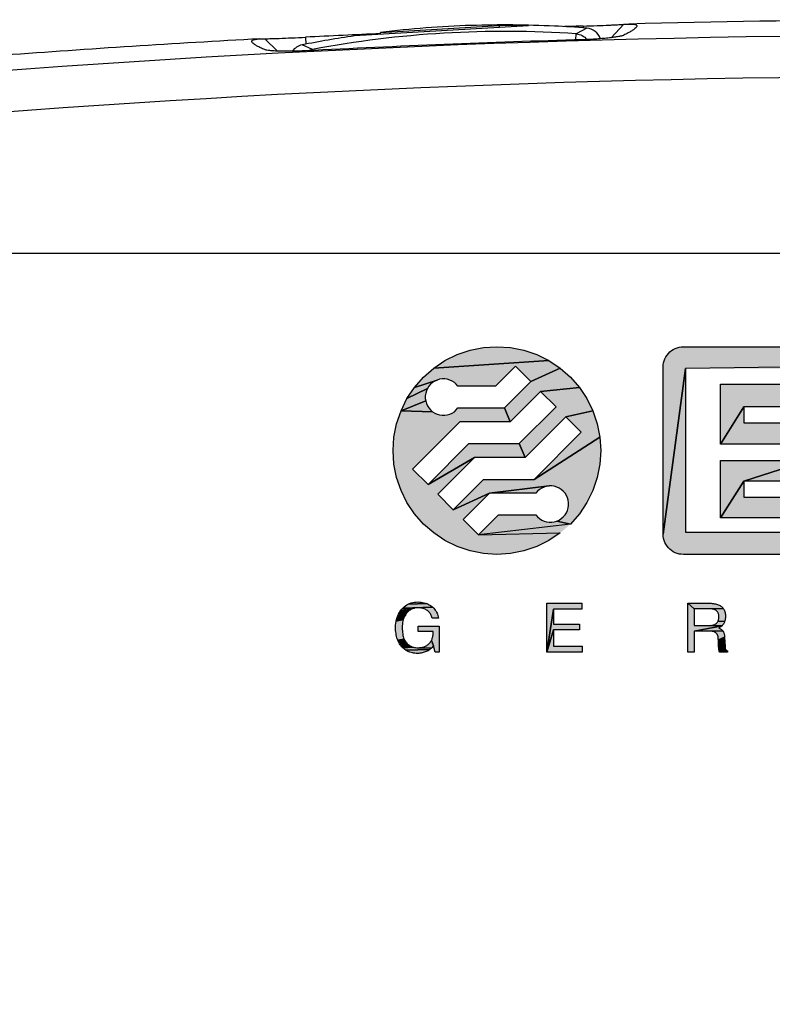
# Model space of a CAD drawing. Header units: millimetres. Extents: x 0 to 420, y 0 to 297.
# Tile 8 of 39: x 71 to 85, y 242 to 261. Entities that reach past the tile are written whole.
import ezdxf

# ---------------------------------------------------------------- set-up
doc = ezdxf.new("R2010")
doc.units = ezdxf.units.MM
doc.header["$LTSCALE"] = 23.1
doc.layers.add('T-REX12-TA2-DXF_CONTINUOUS_LINE', color=7, linetype='CONTINUOUS')
doc.layers.add('T-REX12-TXX_DXF_CONTINUOUS_LINE', color=7, linetype='CONTINUOUS')

# ---------------------------------------------------------------- blocks, each defined once
blk = doc.blocks.new('E-T-A-LOGO-GERMANY_BL4', base_point=(86.637, 251.34))
at = {"layer": 'T-REX12-TA2-DXF_CONTINUOUS_LINE', "linetype": 'Continuous', "true_color": 0x0ba1e2}
for points in [[(79.771, 254.247), (80.032, 254.229), (80.289, 254.178), (80.537, 254.094), (80.771, 253.979), (78.554, 253.833), (78.771, 253.979), (79.006, 254.094), (79.254, 254.178), (79.51, 254.229)], [(83.321, 254.244), (83.361, 254.247), (85.357, 254.247), (85.398, 254.244), (85.439, 254.238), (85.478, 254.228), (85.516, 254.213), (85.552, 254.194), (85.587, 254.172), (85.618, 254.146), (85.647, 254.118), (85.673, 254.086), (85.695, 254.052), (85.714, 254.015), (85.728, 253.977), (85.739, 253.938), (85.745, 253.897), (85.747, 253.857), (83.403, 253.827), (82.971, 250.637), (82.971, 253.857), (82.974, 253.897), (82.98, 253.938), (82.991, 253.977), (83.005, 254.015), (83.024, 254.052), (83.046, 254.086), (83.072, 254.118), (83.1, 254.146), (83.132, 254.172), (83.166, 254.194), (83.203, 254.213), (83.241, 254.228), (83.28, 254.238)], [(80.127, 253.871), (79.743, 253.487), (79.021, 253.487), (78.989, 253.524), (78.951, 253.557), (78.909, 253.584), (78.864, 253.605), (78.816, 253.619), (78.766, 253.626), (78.716, 253.626), (78.667, 253.619), (78.619, 253.604), (78.185, 253.464), (78.357, 253.661), (78.554, 253.833), (80.771, 253.979), (80.989, 253.833), (80.424, 253.574)], [(81.186, 253.661), (81.358, 253.464), (80.613, 253.385), (80.028, 252.8), (79.917, 253.067), (80.424, 253.574), (80.989, 253.833)], [(85.747, 250.675), (85.747, 250.637), (85.745, 250.596), (85.739, 250.556), (85.728, 250.516), (85.714, 250.478), (85.695, 250.442), (85.673, 250.407), (85.647, 250.376), (85.618, 250.347), (85.587, 250.321), (85.552, 250.299), (85.516, 250.28), (85.478, 250.266), (85.439, 250.255), (85.398, 250.249), (85.357, 250.247), (83.361, 250.247), (83.321, 250.249), (83.28, 250.255), (83.241, 250.266), (83.203, 250.28), (83.166, 250.299), (83.132, 250.321), (83.1, 250.347), (83.072, 250.376), (83.046, 250.407), (83.024, 250.442), (83.005, 250.478), (82.991, 250.516), (82.98, 250.556), (82.974, 250.596), (82.971, 250.637), (83.403, 253.827), (83.403, 250.675)], [(78.461, 253.486), (78.434, 253.444), (78.039, 253.247), (78.185, 253.464), (78.619, 253.604), (78.574, 253.584), (78.532, 253.557), (78.494, 253.524)], [(85.398, 253.093), (85.357, 253.091), (84.523, 253.091), (84.079, 252.371), (84.079, 253.527), (85.747, 253.527), (85.747, 253.481), (85.745, 253.44), (85.739, 253.4), (85.728, 253.36), (85.714, 253.322), (85.695, 253.286), (85.673, 253.251), (85.647, 253.22), (85.618, 253.191), (85.587, 253.165), (85.552, 253.143), (85.516, 253.124), (85.478, 253.11), (85.439, 253.099)], [(78.392, 253.252), (78.399, 253.202), (77.924, 253.012), (78.039, 253.247), (78.434, 253.444), (78.413, 253.399), (78.399, 253.351), (78.392, 253.302)], [(81.358, 253.464), (81.503, 253.247), (81.619, 253.012), (81.098, 252.899), (80.312, 252.113), (80.202, 252.38), (80.91, 253.088), (80.613, 253.385)], [(78.494, 253.029), (78.532, 252.996), (77.924, 253.012), (78.399, 253.202), (78.413, 253.154), (78.434, 253.109), (78.461, 253.067)], [(78.989, 253.029), (79.021, 253.067), (79.917, 253.067), (80.028, 252.8), (79.057, 252.8), (78.147, 251.891), (78.444, 251.594), (79.341, 252.113), (78.633, 251.405), (78.93, 251.108), (79.626, 251.427), (79.119, 250.92), (79.416, 250.623), (80.989, 250.66), (80.771, 250.515), (80.537, 250.399), (80.289, 250.315), (80.032, 250.264), (79.771, 250.247), (79.51, 250.264), (79.254, 250.315), (79.006, 250.399), (78.771, 250.515), (78.554, 250.66), (78.357, 250.832), (78.185, 251.029), (78.039, 251.247), (77.924, 251.481), (77.84, 251.729), (77.789, 251.986), (77.771, 252.247), (77.789, 252.508), (77.84, 252.764), (77.924, 253.012), (78.532, 252.996), (78.574, 252.969), (78.619, 252.949), (78.667, 252.935), (78.716, 252.927), (78.766, 252.927), (78.816, 252.935), (78.864, 252.949), (78.909, 252.969), (78.951, 252.996)], [(81.619, 253.012), (81.703, 252.764), (81.754, 252.508), (80.486, 251.693), (81.395, 252.603), (81.098, 252.899)], [(85.747, 252.393), (85.747, 252.049), (84.523, 251.659), (84.079, 250.955), (84.079, 252.055), (85.307, 252.055), (85.307, 252.371), (84.079, 252.371), (84.523, 253.091), (84.523, 252.783), (85.357, 252.783), (85.398, 252.78), (85.439, 252.774), (85.478, 252.764), (85.516, 252.749), (85.552, 252.73), (85.587, 252.708), (85.618, 252.682), (85.647, 252.654), (85.673, 252.622), (85.695, 252.588), (85.714, 252.551), (85.728, 252.513), (85.739, 252.474), (85.745, 252.433)], [(79.341, 252.113), (78.444, 251.594), (79.231, 252.38), (80.202, 252.38), (80.312, 252.113)], [(81.703, 251.729), (81.619, 251.481), (81.503, 251.247), (81.358, 251.029), (81.186, 250.832), (80.924, 250.889), (80.969, 250.909), (81.011, 250.936), (81.049, 250.969), (81.082, 251.007), (81.109, 251.049), (81.129, 251.094), (81.143, 251.142), (81.151, 251.192), (81.151, 251.242), (81.143, 251.291), (81.129, 251.339), (81.109, 251.384), (81.082, 251.426), (81.049, 251.464), (81.011, 251.497), (80.969, 251.524), (80.924, 251.544), (80.876, 251.559), (80.827, 251.566), (80.777, 251.566), (79.626, 251.427), (78.93, 251.108), (79.515, 251.693), (80.486, 251.693), (81.754, 252.508), (81.771, 252.247), (81.754, 251.986)], [(85.398, 251.661), (85.357, 251.659), (84.523, 251.659), (85.747, 252.049), (85.745, 252.008), (85.739, 251.968), (85.728, 251.928), (85.714, 251.89), (85.695, 251.854), (85.673, 251.819), (85.647, 251.788), (85.618, 251.759), (85.587, 251.733), (85.552, 251.711), (85.516, 251.692), (85.478, 251.678), (85.439, 251.667)], [(85.747, 250.961), (85.747, 250.955), (84.079, 250.955), (84.523, 251.659), (84.523, 251.351), (85.357, 251.351), (85.398, 251.348), (85.439, 251.342), (85.478, 251.332), (85.516, 251.317), (85.552, 251.298), (85.587, 251.276), (85.618, 251.25), (85.647, 251.222), (85.673, 251.19), (85.695, 251.156), (85.714, 251.119), (85.728, 251.081), (85.739, 251.042), (85.745, 251.001)], [(80.554, 251.464), (80.521, 251.427), (79.626, 251.427), (80.777, 251.566), (80.727, 251.559), (80.679, 251.545), (80.634, 251.524), (80.592, 251.497)], [(80.777, 250.867), (80.827, 250.867), (80.876, 250.875), (80.924, 250.889), (81.186, 250.832), (79.416, 250.623), (79.799, 251.007), (80.521, 251.007), (80.554, 250.969), (80.592, 250.936), (80.634, 250.909), (80.679, 250.889), (80.727, 250.875)], [(78.219, 249.33), (78.255, 249.332), (78.284, 249.331), (78.313, 249.328), (78.341, 249.324), (78.368, 249.318), (78.394, 249.31), (78.42, 249.301), (78.061, 249.289), (78.09, 249.302), (78.121, 249.313), (78.152, 249.321), (78.185, 249.327)], [(78.045, 249.131), (78.03, 249.114), (78.015, 249.093), (77.862, 249.066), (77.877, 249.099), (77.895, 249.13), (78.075, 249.16), (78.059, 249.146)], [(78.091, 249.172), (78.075, 249.16), (77.895, 249.13), (77.915, 249.161), (78.108, 249.183)], [(78.126, 249.193), (78.108, 249.183), (77.915, 249.161), (77.937, 249.19), (78.184, 249.212), (78.164, 249.207), (78.145, 249.201)], [(78.205, 249.216), (78.184, 249.212), (77.937, 249.19), (77.959, 249.214), (78.535, 249.23), (78.553, 249.213), (78.569, 249.196), (78.584, 249.177), (78.597, 249.158), (78.609, 249.137), (78.619, 249.116), (78.628, 249.094), (78.635, 249.07), (78.641, 249.046), (78.645, 249.021), (78.525, 249.021), (78.52, 249.039), (78.514, 249.057), (78.507, 249.073), (78.499, 249.089), (78.491, 249.104), (78.481, 249.118), (78.47, 249.131), (78.458, 249.144), (78.446, 249.155), (78.432, 249.166), (78.417, 249.176), (78.402, 249.185), (78.386, 249.193), (78.369, 249.2), (78.351, 249.206), (78.332, 249.21), (78.313, 249.214), (78.292, 249.217), (78.271, 249.218), (78.249, 249.219), (78.227, 249.218)], [(78.445, 249.29), (78.469, 249.277), (78.493, 249.262), (78.515, 249.246), (78.535, 249.23), (77.959, 249.214), (77.983, 249.236), (78.008, 249.256), (78.034, 249.274), (78.061, 249.289), (78.42, 249.301)], [(81.404, 249.307), (81.404, 249.194), (80.858, 249.194), (80.734, 248.367), (80.734, 249.307)], [(81.361, 248.906), (81.361, 248.794), (80.858, 248.794), (80.734, 248.367), (80.858, 249.194), (80.858, 248.906)], [(83.857, 248.879), (83.874, 248.879), (84.107, 248.874), (83.569, 248.77), (83.569, 248.367), (83.445, 248.367), (83.445, 249.307), (83.569, 249.198), (83.569, 248.879)], [(84.129, 249.206), (83.569, 249.198), (83.445, 249.307), (83.871, 249.307), (83.895, 249.306), (83.918, 249.305), (83.94, 249.303), (83.961, 249.299), (83.982, 249.295), (84.001, 249.29), (84.019, 249.284), (84.036, 249.278), (84.052, 249.27), (84.068, 249.261), (84.082, 249.252), (84.095, 249.242), (84.107, 249.23), (84.118, 249.218)], [(83.569, 249.198), (84.129, 249.206), (84.138, 249.192), (84.146, 249.178), (84.153, 249.162), (84.158, 249.146), (84.163, 249.129), (84.167, 249.112), (84.17, 249.093), (84.171, 249.074), (84.172, 249.054), (84.171, 249.038), (84.17, 249.022), (84.169, 249.008), (84.167, 248.993), (84.164, 248.979), (84.16, 248.966), (84.156, 248.953), (84.03, 248.962), (84.034, 248.972), (84.037, 248.982), (84.04, 248.993), (84.042, 249.004), (84.043, 249.016), (84.044, 249.028), (84.045, 249.041), (84.044, 249.055), (84.043, 249.069), (84.041, 249.081), (84.039, 249.094), (84.035, 249.105), (84.032, 249.115), (84.028, 249.124), (84.024, 249.132), (84.019, 249.14), (84.013, 249.148), (84.007, 249.155), (84, 249.162), (83.993, 249.168), (83.985, 249.174), (83.976, 249.179), (83.966, 249.183), (83.956, 249.187), (83.945, 249.19), (83.933, 249.193), (83.92, 249.195), (83.907, 249.197), (83.893, 249.198), (83.878, 249.198)], [(77.961, 248.964), (77.955, 248.935), (77.951, 248.904), (77.949, 248.872), (77.948, 248.838), (77.948, 248.805), (77.95, 248.774), (77.953, 248.744), (77.957, 248.716), (77.962, 248.689), (77.968, 248.664), (77.975, 248.64), (77.984, 248.618), (77.861, 248.596), (77.852, 248.619), (77.844, 248.644), (77.838, 248.669), (77.832, 248.696), (77.828, 248.723), (77.824, 248.752), (77.821, 248.782), (77.82, 248.813), (77.819, 248.845), (77.821, 248.885), (77.824, 248.923), (77.83, 248.961), (77.968, 248.993)], [(78.001, 249.07), (77.988, 249.045), (77.978, 249.02), (77.968, 248.993), (77.83, 248.961), (77.838, 248.997), (77.849, 249.032), (77.862, 249.066), (78.015, 249.093)], [(84.025, 248.953), (84.03, 248.962), (84.156, 248.953), (84.152, 248.941), (84.147, 248.93), (84.141, 248.918), (84.134, 248.907), (84.126, 248.895), (84.117, 248.884), (84.107, 248.874), (83.874, 248.879), (83.889, 248.88), (83.904, 248.881), (83.918, 248.883), (83.931, 248.886), (83.943, 248.889), (83.955, 248.893), (83.966, 248.897), (83.976, 248.902), (83.985, 248.908), (83.993, 248.914), (84.001, 248.92), (84.008, 248.928), (84.014, 248.935), (84.02, 248.944)], [(78.256, 248.76), (78.256, 248.869), (78.661, 248.869), (78.661, 248.367), (78.58, 248.367), (78.55, 248.488), (78.509, 248.589), (78.516, 248.602), (78.521, 248.617), (78.527, 248.632), (78.531, 248.647), (78.535, 248.664), (78.538, 248.682), (78.541, 248.7), (78.542, 248.719), (78.543, 248.739), (78.544, 248.76)], [(81.413, 248.479), (81.413, 248.367), (80.734, 248.367), (80.858, 248.794), (80.858, 248.479)], [(84.12, 248.777), (83.569, 248.77), (84.107, 248.874), (84.096, 248.864), (84.085, 248.854), (84.072, 248.845), (84.059, 248.837), (84.045, 248.829), (84.056, 248.825), (84.066, 248.82), (84.076, 248.815), (84.085, 248.809), (84.093, 248.803), (84.101, 248.797), (84.108, 248.791), (84.115, 248.784)], [(83.569, 248.77), (84.12, 248.777), (84.126, 248.769), (84.13, 248.763), (84.134, 248.755), (84.137, 248.748), (84.14, 248.739), (84.143, 248.73), (84.146, 248.721), (84.148, 248.711), (84.15, 248.7), (84.152, 248.689), (84.153, 248.677), (84.154, 248.665), (84.155, 248.652), (84.035, 248.603), (84.034, 248.612), (84.034, 248.622), (84.033, 248.631), (84.032, 248.641), (84.031, 248.651), (84.029, 248.661), (84.028, 248.669), (84.026, 248.676), (84.024, 248.683), (84.021, 248.69), (84.019, 248.696), (84.015, 248.703), (84.012, 248.709), (84.008, 248.716), (84.004, 248.721), (83.999, 248.726), (83.995, 248.731), (83.989, 248.735), (83.984, 248.739), (83.978, 248.744), (83.972, 248.747), (83.965, 248.751), (83.958, 248.755), (83.951, 248.758), (83.944, 248.76), (83.936, 248.763), (83.928, 248.765), (83.92, 248.766), (83.911, 248.768), (83.901, 248.769), (83.892, 248.769), (83.881, 248.77), (83.871, 248.77)], [(77.994, 248.597), (78.004, 248.578), (78.016, 248.56), (78.03, 248.544), (78.045, 248.527), (77.909, 248.506), (77.895, 248.527), (77.882, 248.55), (77.87, 248.574), (77.861, 248.596), (77.984, 248.618)], [(78.41, 248.487), (78.424, 248.496), (78.437, 248.505), (78.45, 248.515), (78.462, 248.526), (78.472, 248.537), (78.483, 248.549), (78.492, 248.562), (78.501, 248.575), (78.509, 248.589), (78.55, 248.488), (78.537, 248.472), (78.523, 248.456), (78.508, 248.441), (78.272, 248.451), (78.29, 248.452), (78.307, 248.454), (78.323, 248.456), (78.339, 248.46), (78.355, 248.464), (78.369, 248.468), (78.384, 248.474), (78.397, 248.48)], [(84.035, 248.603), (84.155, 248.652), (84.163, 248.477), (84.163, 248.469), (84.04, 248.462), (84.039, 248.473), (84.038, 248.497), (84.037, 248.519), (84.036, 248.541), (84.035, 248.563), (84.035, 248.583)], [(78.061, 248.513), (78.079, 248.499), (77.924, 248.486), (77.909, 248.506), (78.045, 248.527)], [(78.097, 248.488), (78.116, 248.478), (77.94, 248.467), (77.924, 248.486), (78.079, 248.499)], [(78.137, 248.469), (78.158, 248.463), (77.957, 248.449), (77.94, 248.467), (78.116, 248.478)], [(78.254, 248.45), (78.272, 248.451), (78.508, 248.441), (78.493, 248.428), (78.478, 248.416), (78.015, 248.403), (77.995, 248.417), (77.976, 248.433), (77.957, 248.449), (78.158, 248.463), (78.181, 248.457), (78.204, 248.453), (78.228, 248.451)], [(78.462, 248.404), (78.446, 248.394), (78.429, 248.385), (78.411, 248.377), (78.391, 248.369), (78.371, 248.362), (78.351, 248.356), (78.33, 248.351), (78.31, 248.347), (78.289, 248.344), (78.268, 248.342), (78.246, 248.342), (78.219, 248.342), (78.193, 248.344), (78.167, 248.347), (78.143, 248.352), (78.119, 248.357), (78.096, 248.364), (78.075, 248.372), (78.054, 248.381), (78.034, 248.392), (78.015, 248.403), (78.478, 248.416)], [(84.164, 248.463), (84.164, 248.456), (84.165, 248.45), (84.042, 248.44), (84.041, 248.45), (84.04, 248.462), (84.163, 248.469)], [(84.166, 248.444), (84.167, 248.439), (84.043, 248.429), (84.042, 248.44), (84.165, 248.45)], [(84.169, 248.43), (84.171, 248.426), (84.045, 248.42), (84.043, 248.429), (84.167, 248.439), (84.168, 248.434)], [(84.172, 248.422), (84.174, 248.418), (84.046, 248.411), (84.045, 248.42), (84.171, 248.426)], [(84.179, 248.412), (84.181, 248.409), (84.048, 248.402), (84.046, 248.411), (84.174, 248.418), (84.176, 248.415)], [(84.187, 248.402), (84.191, 248.4), (84.049, 248.394), (84.048, 248.402), (84.181, 248.409), (84.184, 248.405)], [(84.198, 248.394), (84.202, 248.392), (84.051, 248.386), (84.049, 248.394), (84.191, 248.4), (84.194, 248.397)], [(84.211, 248.388), (84.211, 248.367), (84.057, 248.367), (84.055, 248.373), (84.053, 248.379), (84.051, 248.386), (84.202, 248.392), (84.206, 248.39)]]:
    blk.add_hatch(color=142, dxfattribs=at).paths.add_polyline_path(points)
at = {"layer": 'T-REX12-TA2-DXF_CONTINUOUS_LINE', "color": 142, "linetype": 'Continuous', "true_color": 0x0ba1e2}
for points in [[(79.771, 254.247), (80.032, 254.229), (80.289, 254.178), (80.537, 254.094), (80.771, 253.979), (78.554, 253.833), (78.771, 253.979), (79.006, 254.094), (79.254, 254.178), (79.51, 254.229), (79.771, 254.247)], [(83.321, 254.244), (83.361, 254.247), (85.357, 254.247)], [(85.747, 253.857), (83.403, 253.827), (82.971, 250.637), (82.971, 253.857), (82.974, 253.897), (82.98, 253.938), (82.991, 253.977), (83.005, 254.015), (83.024, 254.052), (83.046, 254.086), (83.072, 254.118), (83.1, 254.146), (83.132, 254.172), (83.166, 254.194), (83.203, 254.213), (83.241, 254.228), (83.28, 254.238), (83.321, 254.244)], [(80.127, 253.871), (79.743, 253.487), (79.021, 253.487), (78.989, 253.524), (78.951, 253.557), (78.909, 253.584), (78.864, 253.605), (78.816, 253.619), (78.766, 253.626), (78.716, 253.626), (78.667, 253.619), (78.619, 253.604), (78.185, 253.464), (78.357, 253.661), (78.554, 253.833), (80.771, 253.979), (80.989, 253.833), (80.424, 253.574), (80.127, 253.871)], [(81.186, 253.661), (81.358, 253.464), (80.613, 253.385), (80.028, 252.8), (79.917, 253.067), (80.424, 253.574), (80.989, 253.833), (81.186, 253.661)], [(85.357, 250.247), (83.361, 250.247), (83.321, 250.249), (83.28, 250.255), (83.241, 250.266), (83.203, 250.28), (83.166, 250.299), (83.132, 250.321), (83.1, 250.347), (83.072, 250.376), (83.046, 250.407), (83.024, 250.442), (83.005, 250.478), (82.991, 250.516), (82.98, 250.556), (82.974, 250.596), (82.971, 250.637), (83.403, 253.827), (83.403, 250.675), (85.747, 250.675)], [(78.461, 253.486), (78.434, 253.444), (78.039, 253.247), (78.185, 253.464), (78.619, 253.604), (78.574, 253.584), (78.532, 253.557), (78.494, 253.524), (78.461, 253.486)], [(85.398, 253.093), (85.357, 253.091), (84.523, 253.091), (84.079, 252.371), (84.079, 253.527), (85.747, 253.527), (85.747, 253.481), (85.745, 253.44), (85.739, 253.4), (85.728, 253.36), (85.714, 253.322), (85.695, 253.286), (85.673, 253.251), (85.647, 253.22), (85.618, 253.191), (85.587, 253.165), (85.552, 253.143), (85.516, 253.124), (85.478, 253.11), (85.439, 253.099), (85.398, 253.093)], [(78.392, 253.252), (78.399, 253.202), (77.924, 253.012), (78.039, 253.247), (78.434, 253.444), (78.413, 253.399), (78.399, 253.351), (78.392, 253.302), (78.392, 253.252)], [(81.358, 253.464), (81.503, 253.247), (81.619, 253.012), (81.098, 252.899), (80.312, 252.113), (80.202, 252.38), (80.91, 253.088), (80.613, 253.385), (81.358, 253.464)], [(78.494, 253.029), (78.532, 252.996), (77.924, 253.012), (78.399, 253.202), (78.413, 253.154), (78.434, 253.109), (78.461, 253.067), (78.494, 253.029)], [(78.989, 253.029), (79.021, 253.067), (79.917, 253.067), (80.028, 252.8), (79.057, 252.8), (78.147, 251.891), (78.444, 251.594), (79.341, 252.113), (78.633, 251.405), (78.93, 251.108), (79.626, 251.427), (79.119, 250.92), (79.416, 250.623), (80.989, 250.66), (80.771, 250.515), (80.537, 250.399), (80.289, 250.315), (80.032, 250.264), (79.771, 250.247), (79.51, 250.264), (79.254, 250.315), (79.006, 250.399), (78.771, 250.515), (78.554, 250.66), (78.357, 250.832), (78.185, 251.029), (78.039, 251.247), (77.924, 251.481), (77.84, 251.729), (77.789, 251.986), (77.771, 252.247), (77.789, 252.508), (77.84, 252.764), (77.924, 253.012), (78.532, 252.996), (78.574, 252.969), (78.619, 252.949), (78.667, 252.935), (78.716, 252.927), (78.766, 252.927), (78.816, 252.935), (78.864, 252.949), (78.909, 252.969), (78.951, 252.996), (78.989, 253.029)], [(81.619, 253.012), (81.703, 252.764), (81.754, 252.508), (80.486, 251.693), (81.395, 252.603), (81.098, 252.899), (81.619, 253.012)], [(85.747, 252.049), (84.523, 251.659), (84.079, 250.955), (84.079, 252.055), (85.307, 252.055)], [(85.307, 252.371), (84.079, 252.371), (84.523, 253.091), (84.523, 252.783), (85.357, 252.783)], [(79.341, 252.113), (78.444, 251.594), (79.231, 252.38), (80.202, 252.38), (80.312, 252.113), (79.341, 252.113)], [(81.703, 251.729), (81.619, 251.481), (81.503, 251.247), (81.358, 251.029), (81.186, 250.832), (80.924, 250.889), (80.969, 250.909), (81.011, 250.936), (81.049, 250.969), (81.082, 251.007), (81.109, 251.049), (81.129, 251.094), (81.143, 251.142), (81.151, 251.192), (81.151, 251.242), (81.143, 251.291), (81.129, 251.339), (81.109, 251.384), (81.082, 251.426), (81.049, 251.464), (81.011, 251.497), (80.969, 251.524), (80.924, 251.544), (80.876, 251.559), (80.827, 251.566), (80.777, 251.566), (79.626, 251.427), (78.93, 251.108), (79.515, 251.693), (80.486, 251.693), (81.754, 252.508), (81.771, 252.247), (81.754, 251.986), (81.703, 251.729)], [(85.398, 251.661), (85.357, 251.659), (84.523, 251.659), (85.747, 252.049), (85.745, 252.008), (85.739, 251.968), (85.728, 251.928), (85.714, 251.89), (85.695, 251.854), (85.673, 251.819), (85.647, 251.788), (85.618, 251.759), (85.587, 251.733), (85.552, 251.711), (85.516, 251.692), (85.478, 251.678), (85.439, 251.667), (85.398, 251.661)], [(85.747, 250.961), (85.747, 250.955), (84.079, 250.955), (84.523, 251.659), (84.523, 251.351), (85.357, 251.351), (85.398, 251.348), (85.439, 251.342), (85.478, 251.332), (85.516, 251.317), (85.552, 251.298), (85.587, 251.276), (85.618, 251.25), (85.647, 251.222), (85.673, 251.19), (85.695, 251.156), (85.714, 251.119), (85.728, 251.081), (85.739, 251.042), (85.745, 251.001), (85.747, 250.961)], [(80.554, 251.464), (80.521, 251.427), (79.626, 251.427), (80.777, 251.566), (80.727, 251.559), (80.679, 251.545), (80.634, 251.524), (80.592, 251.497), (80.554, 251.464)], [(80.777, 250.867), (80.827, 250.867), (80.876, 250.875), (80.924, 250.889), (81.186, 250.832), (79.416, 250.623), (79.799, 251.007), (80.521, 251.007), (80.554, 250.969), (80.592, 250.936), (80.634, 250.909), (80.679, 250.889), (80.727, 250.875), (80.777, 250.867)], [(78.219, 249.33), (78.255, 249.332), (78.284, 249.331), (78.313, 249.328), (78.341, 249.324), (78.368, 249.318), (78.394, 249.31), (78.42, 249.301), (78.061, 249.289), (78.09, 249.302), (78.121, 249.313), (78.152, 249.321), (78.185, 249.327), (78.219, 249.33)], [(78.045, 249.131), (78.03, 249.114), (78.015, 249.093), (77.862, 249.066), (77.877, 249.099), (77.895, 249.13), (78.075, 249.16), (78.059, 249.146), (78.045, 249.131)], [(78.091, 249.172), (78.075, 249.16), (77.895, 249.13), (77.915, 249.161), (78.108, 249.183), (78.091, 249.172)], [(78.126, 249.193), (78.108, 249.183), (77.915, 249.161), (77.937, 249.19), (78.184, 249.212), (78.164, 249.207), (78.145, 249.201), (78.126, 249.193)], [(78.205, 249.216), (78.184, 249.212), (77.937, 249.19), (77.959, 249.214), (78.535, 249.23), (78.553, 249.213), (78.569, 249.196), (78.584, 249.177), (78.597, 249.158), (78.609, 249.137), (78.619, 249.116), (78.628, 249.094), (78.635, 249.07), (78.641, 249.046), (78.645, 249.021), (78.525, 249.021), (78.52, 249.039), (78.514, 249.057), (78.507, 249.073), (78.499, 249.089), (78.491, 249.104), (78.481, 249.118), (78.47, 249.131), (78.458, 249.144), (78.446, 249.155), (78.432, 249.166), (78.417, 249.176), (78.402, 249.185), (78.386, 249.193), (78.369, 249.2), (78.351, 249.206), (78.332, 249.21), (78.313, 249.214), (78.292, 249.217), (78.271, 249.218), (78.249, 249.219), (78.227, 249.218), (78.205, 249.216)], [(78.445, 249.29), (78.469, 249.277), (78.493, 249.262), (78.515, 249.246), (78.535, 249.23), (77.959, 249.214), (77.983, 249.236), (78.008, 249.256), (78.034, 249.274), (78.061, 249.289), (78.42, 249.301), (78.445, 249.29)], [(81.404, 249.307), (81.404, 249.194), (80.858, 249.194), (80.734, 248.367), (80.734, 249.307), (81.404, 249.307)], [(81.361, 248.906), (81.361, 248.794), (80.858, 248.794), (80.734, 248.367), (80.858, 249.194), (80.858, 248.906), (81.361, 248.906)], [(83.857, 248.879), (83.874, 248.879), (84.107, 248.874), (83.569, 248.77), (83.569, 248.367), (83.445, 248.367), (83.445, 249.307), (83.569, 249.198), (83.569, 248.879), (83.857, 248.879)], [(84.129, 249.206), (83.569, 249.198), (83.445, 249.307), (83.871, 249.307), (83.895, 249.306), (83.918, 249.305), (83.94, 249.303), (83.961, 249.299), (83.982, 249.295), (84.001, 249.29), (84.019, 249.284), (84.036, 249.278), (84.052, 249.27), (84.068, 249.261), (84.082, 249.252), (84.095, 249.242), (84.107, 249.23), (84.118, 249.218), (84.129, 249.206)], [(83.569, 249.198), (84.129, 249.206), (84.138, 249.192), (84.146, 249.178), (84.153, 249.162), (84.158, 249.146), (84.163, 249.129), (84.167, 249.112), (84.17, 249.093), (84.171, 249.074), (84.172, 249.054), (84.171, 249.038), (84.17, 249.022), (84.169, 249.008), (84.167, 248.993), (84.164, 248.979), (84.16, 248.966), (84.156, 248.953), (84.03, 248.962), (84.034, 248.972), (84.037, 248.982), (84.04, 248.993), (84.042, 249.004), (84.043, 249.016), (84.044, 249.028), (84.045, 249.041), (84.044, 249.055), (84.043, 249.069), (84.041, 249.081), (84.039, 249.094), (84.035, 249.105), (84.032, 249.115), (84.028, 249.124), (84.024, 249.132), (84.019, 249.14), (84.013, 249.148), (84.007, 249.155), (84, 249.162), (83.993, 249.168), (83.985, 249.174), (83.976, 249.179), (83.966, 249.183), (83.956, 249.187), (83.945, 249.19), (83.933, 249.193), (83.92, 249.195), (83.907, 249.197), (83.893, 249.198), (83.878, 249.198), (83.569, 249.198)], [(77.961, 248.964), (77.955, 248.935), (77.951, 248.904), (77.949, 248.872), (77.948, 248.838), (77.948, 248.805), (77.95, 248.774), (77.953, 248.744), (77.957, 248.716), (77.962, 248.689), (77.968, 248.664), (77.975, 248.64), (77.984, 248.618), (77.861, 248.596), (77.852, 248.619), (77.844, 248.644), (77.838, 248.669), (77.832, 248.696), (77.828, 248.723), (77.824, 248.752), (77.821, 248.782), (77.82, 248.813), (77.819, 248.845), (77.821, 248.885), (77.824, 248.923), (77.83, 248.961), (77.968, 248.993), (77.961, 248.964)], [(78.001, 249.07), (77.988, 249.045), (77.978, 249.02), (77.968, 248.993), (77.83, 248.961), (77.838, 248.997), (77.849, 249.032), (77.862, 249.066), (78.015, 249.093), (78.001, 249.07)], [(84.025, 248.953), (84.03, 248.962), (84.156, 248.953), (84.152, 248.941), (84.147, 248.93), (84.141, 248.918), (84.134, 248.907), (84.126, 248.895), (84.117, 248.884), (84.107, 248.874), (83.874, 248.879), (83.889, 248.88), (83.904, 248.881), (83.918, 248.883), (83.931, 248.886), (83.943, 248.889), (83.955, 248.893), (83.966, 248.897), (83.976, 248.902), (83.985, 248.908), (83.993, 248.914), (84.001, 248.92), (84.008, 248.928), (84.014, 248.935), (84.02, 248.944), (84.025, 248.953)], [(78.256, 248.76), (78.256, 248.869), (78.661, 248.869), (78.661, 248.367), (78.58, 248.367), (78.55, 248.488), (78.509, 248.589), (78.516, 248.602), (78.521, 248.617), (78.527, 248.632), (78.531, 248.647), (78.535, 248.664), (78.538, 248.682), (78.541, 248.7), (78.542, 248.719), (78.543, 248.739), (78.544, 248.76), (78.256, 248.76)], [(81.413, 248.479), (81.413, 248.367), (80.734, 248.367), (80.858, 248.794), (80.858, 248.479), (81.413, 248.479)], [(84.12, 248.777), (83.569, 248.77), (84.107, 248.874), (84.096, 248.864), (84.085, 248.854), (84.072, 248.845), (84.059, 248.837), (84.045, 248.829), (84.056, 248.825), (84.066, 248.82), (84.076, 248.815), (84.085, 248.809), (84.093, 248.803), (84.101, 248.797), (84.108, 248.791), (84.115, 248.784), (84.12, 248.777)], [(83.569, 248.77), (84.12, 248.777), (84.126, 248.769), (84.13, 248.763), (84.134, 248.755), (84.137, 248.748), (84.14, 248.739), (84.143, 248.73), (84.146, 248.721), (84.148, 248.711), (84.15, 248.7), (84.152, 248.689), (84.153, 248.677), (84.154, 248.665), (84.155, 248.652), (84.035, 248.603), (84.034, 248.612), (84.034, 248.622), (84.033, 248.631), (84.032, 248.641), (84.031, 248.651), (84.029, 248.661), (84.028, 248.669), (84.026, 248.676), (84.024, 248.683), (84.021, 248.69), (84.019, 248.696), (84.015, 248.703), (84.012, 248.709), (84.008, 248.716), (84.004, 248.721), (83.999, 248.726), (83.995, 248.731), (83.989, 248.735), (83.984, 248.739), (83.978, 248.744), (83.972, 248.747), (83.965, 248.751), (83.958, 248.755), (83.951, 248.758), (83.944, 248.76), (83.936, 248.763), (83.928, 248.765), (83.92, 248.766), (83.911, 248.768), (83.901, 248.769), (83.892, 248.769), (83.881, 248.77), (83.871, 248.77), (83.569, 248.77)], [(77.994, 248.597), (78.004, 248.578), (78.016, 248.56), (78.03, 248.544), (78.045, 248.527), (77.909, 248.506), (77.895, 248.527), (77.882, 248.55), (77.87, 248.574), (77.861, 248.596), (77.984, 248.618), (77.994, 248.597)], [(78.41, 248.487), (78.424, 248.496), (78.437, 248.505), (78.45, 248.515), (78.462, 248.526), (78.472, 248.537), (78.483, 248.549), (78.492, 248.562), (78.501, 248.575), (78.509, 248.589), (78.55, 248.488), (78.537, 248.472), (78.523, 248.456), (78.508, 248.441), (78.272, 248.451), (78.29, 248.452), (78.307, 248.454), (78.323, 248.456), (78.339, 248.46), (78.355, 248.464), (78.369, 248.468), (78.384, 248.474), (78.397, 248.48), (78.41, 248.487)], [(84.035, 248.603), (84.155, 248.652), (84.163, 248.477), (84.163, 248.469), (84.04, 248.462), (84.039, 248.473), (84.038, 248.497), (84.037, 248.519), (84.036, 248.541), (84.035, 248.563), (84.035, 248.583), (84.035, 248.603)], [(78.061, 248.513), (78.079, 248.499), (77.924, 248.486), (77.909, 248.506), (78.045, 248.527), (78.061, 248.513)], [(78.097, 248.488), (78.116, 248.478), (77.94, 248.467), (77.924, 248.486), (78.079, 248.499), (78.097, 248.488)], [(78.137, 248.469), (78.158, 248.463), (77.957, 248.449), (77.94, 248.467), (78.116, 248.478), (78.137, 248.469)], [(78.254, 248.45), (78.272, 248.451), (78.508, 248.441), (78.493, 248.428), (78.478, 248.416), (78.015, 248.403), (77.995, 248.417), (77.976, 248.433), (77.957, 248.449), (78.158, 248.463), (78.181, 248.457), (78.204, 248.453), (78.228, 248.451), (78.254, 248.45)], [(78.462, 248.404), (78.446, 248.394), (78.429, 248.385), (78.411, 248.377), (78.391, 248.369), (78.371, 248.362), (78.351, 248.356), (78.33, 248.351), (78.31, 248.347), (78.289, 248.344), (78.268, 248.342), (78.246, 248.342), (78.219, 248.342), (78.193, 248.344), (78.167, 248.347), (78.143, 248.352), (78.119, 248.357), (78.096, 248.364), (78.075, 248.372), (78.054, 248.381), (78.034, 248.392), (78.015, 248.403), (78.478, 248.416), (78.462, 248.404)], [(84.164, 248.463), (84.164, 248.456), (84.165, 248.45), (84.042, 248.44), (84.041, 248.45), (84.04, 248.462), (84.163, 248.469), (84.164, 248.463)], [(84.166, 248.444), (84.167, 248.439), (84.043, 248.429), (84.042, 248.44), (84.165, 248.45), (84.166, 248.444)], [(84.169, 248.43), (84.171, 248.426), (84.045, 248.42), (84.043, 248.429), (84.167, 248.439), (84.168, 248.434), (84.169, 248.43)], [(84.172, 248.422), (84.174, 248.418), (84.046, 248.411), (84.045, 248.42), (84.171, 248.426), (84.172, 248.422)], [(84.179, 248.412), (84.181, 248.409), (84.048, 248.402), (84.046, 248.411), (84.174, 248.418), (84.176, 248.415), (84.179, 248.412)], [(84.187, 248.402), (84.191, 248.4), (84.049, 248.394), (84.048, 248.402), (84.181, 248.409), (84.184, 248.405), (84.187, 248.402)], [(84.198, 248.394), (84.202, 248.392), (84.051, 248.386), (84.049, 248.394), (84.191, 248.4), (84.194, 248.397), (84.198, 248.394)], [(84.211, 248.388), (84.211, 248.367), (84.057, 248.367), (84.055, 248.373), (84.053, 248.379), (84.051, 248.386), (84.202, 248.392), (84.206, 248.39), (84.211, 248.388)]]:
    blk.add_lwpolyline(points, dxfattribs=at)
for points in [[(85.747, 253.857), (85.747, 253.827), (83.403, 253.827)], [(80.989, 250.66), (79.416, 250.623), (81.186, 250.832)]]:
    blk.add_solid(points, dxfattribs=at)

msp = doc.modelspace()

# ---------------------------------------------------------------- linework, layer by layer
at = {"layer": 'T-REX12-TA2-DXF_CONTINUOUS_LINE', "color": 7, "linetype": 'Continuous'}
for p, q in [((81.4283, 260.4207), (81.4293, 260.3862)), ((76.0865, 260.2065), (76.0934, 260.0716)), ((110.7774, 256.0435), (60.7774, 256.0435))]:
    msp.add_line(p, q, dxfattribs=at)
at = {"layer": 'T-REX12-TA2-DXF_CONTINUOUS_LINE', "color": 9, "linetype": 'Continuous'}
for p, q in [((82.2147, 260.4542), (81.9679, 260.1958)), ((75.3001, 260.1768), (75.5477, 259.9379))]:
    msp.add_line(p, q, dxfattribs=at)
at = {"layer": 'T-REX12-TA2-DXF_CONTINUOUS_LINE', "color": 7, "linetype": 'Continuous'}
for radius, start, end in [(250, 86.862673, 91.481909), (249.9853, 91.684647, 91.766821), (250, 93.112635, 94.241325), (249.9853, 92.579337, 92.909962), (249.7233, 91.686401, 92.912993)]:
    msp.add_arc((88.7774, 10.5435), radius, start, end, dxfattribs=at)
at = {"layer": 'T-REX12-TA2-DXF_CONTINUOUS_LINE', "color": 9, "linetype": 'Continuous'}
for radius, start in [(249.7035, 86.824742), (248.9083, 86.854152)]:
    msp.add_arc((88.7774, 10.5435), radius, start, 97.017107, dxfattribs=at)
at = {"layer": 'T-REX12-TA2-DXF_CONTINUOUS_LINE', "color": 7, "linetype": 'Continuous'}
msp.add_ellipse((85.7774, 252.4156), major_axis=(0, 25.5195), ratio=0.9896929, start_param=1.428153, end_param=4.8550323, dxfattribs=at)
for points, knots in [([(81.4283, 260.4207), (81.5181, 260.4234), (81.6874, 260.429), (81.8896, 260.4371), (82.029, 260.4435), (82.109, 260.4476), (82.169, 260.451), (82.2019, 260.4531), (82.2147, 260.4542)], [0, 0, 0, 0, 0.3423731, 0.6456444, 0.7711992, 0.8741088, 0.9511978, 1, 1, 1, 1]), ([(82.2147, 260.4542), (82.2236, 260.4549), (82.256, 260.4575), (82.2885, 260.4593), (82.3121, 260.4599)], [0, 0, 0, 0, 0.2731918, 1, 1, 1, 1]), ([(82.4443, 260.3868), (82.434, 260.3763), (82.407, 260.3545), (82.3571, 260.3217), (82.2915, 260.2843), (82.242, 260.2587), (82.2147, 260.2451)], [0, 0, 0, 0, 0.1627928, 0.3829411, 0.6618546, 1, 1, 1, 1]), ([(82.3121, 260.4599), (82.328, 260.4603), (82.3568, 260.4605), (82.3958, 260.4582), (82.426, 260.4535), (82.4457, 260.4471), (82.4565, 260.44), (82.4617, 260.4344), (82.4647, 260.4278), (82.4651, 260.4206), (82.4631, 260.4128), (82.457, 260.4008), (82.4497, 260.3924), (82.4443, 260.3868)], [0, 0, 0, 0, 0.2276226, 0.4133094, 0.5582488, 0.6652504, 0.7066641, 0.7421247, 0.7744647, 0.8073403, 0.8442543, 0.8877488, 1, 1, 1, 1]), ([(75.0705, 260.091), (75.0651, 260.0961), (75.0578, 260.1039), (75.0517, 260.1155), (75.0497, 260.1231), (75.0502, 260.1304), (75.0531, 260.1372), (75.0583, 260.1432), (75.069, 260.1511), (75.0887, 260.1591), (75.1189, 260.1663), (75.1579, 260.1717), (75.1868, 260.1738), (75.2027, 260.1747)], [0, 0, 0, 0, 0.1073258, 0.1492467, 0.1853381, 0.2182411, 0.2513715, 0.2880809, 0.3308854, 0.4403984, 0.5869466, 0.7731183, 1, 1, 1, 1]), ([(75.2027, 260.1747), (75.21, 260.1751), (75.2425, 260.1765), (75.275, 260.1769), (75.3001, 260.1768)], [0, 0, 0, 0, 0.2273633, 1, 1, 1, 1]), ([(75.3001, 260.1768), (75.3129, 260.1768), (75.3459, 260.1773), (75.4058, 260.1786), (75.4859, 260.181), (75.6253, 260.1857), (75.8275, 260.1939), (75.9968, 260.2019), (76.0865, 260.2065)], [0, 0, 0, 0, 0.0487828, 0.1258003, 0.228641, 0.3541329, 0.6574126, 1, 1, 1, 1]), ([(82.2147, 260.2451), (82.2095, 260.2425), (82.1967, 260.2375), (82.1638, 260.2276), (82.109, 260.216), (82.0285, 260.2031), (81.9305, 260.191), (81.818, 260.1801), (81.6491, 260.1674), (81.5178, 260.1613), (81.4283, 260.1587)], [0, 0, 0, 0, 0.0223209, 0.0515421, 0.1301451, 0.2338558, 0.3595775, 0.5035014, 0.6613401, 1, 1, 1, 1]), ([(75.3002, 259.9675), (75.2729, 259.9789), (75.2234, 260.0005), (75.1578, 260.0327), (75.1078, 260.0615), (75.0808, 260.0813), (75.0705, 260.091)], [0, 0, 0, 0, 0.3392095, 0.6183451, 0.8380368, 1, 1, 1, 1]), ([(76.0866, 259.9442), (76.0412, 259.9418), (75.9515, 259.9381), (75.8202, 259.9349), (75.6966, 259.9343), (75.5842, 259.9362), (75.4864, 259.9404), (75.4061, 259.9468), (75.3513, 259.954), (75.3182, 259.9613), (75.3055, 259.9653), (75.3002, 259.9675)], [0, 0, 0, 0, 0.1731396, 0.341131, 0.4992646, 0.6430609, 0.7683628, 0.8714723, 0.9493537, 0.9781645, 1, 1, 1, 1]), ([(60.7774, 256.0435), (60.7774, 255.2258), (60.8378, 253.9981), (61.0381, 252.3743), (61.3178, 250.7622), (61.8154, 248.7758), (62.5055, 246.8477), (63.1686, 245.3519), (63.9044, 243.8905), (64.9573, 242.1339), (66.4211, 240.1606), (68.0714, 238.3401), (69.8921, 236.6901), (71.8659, 235.2265), (73.9736, 233.9634), (76.195, 232.9129), (78.5087, 232.0852), (80.8923, 231.4882), (83.3231, 231.1277), (85.7774, 231.0071), (88.2318, 231.1277), (90.6625, 231.4882), (93.0462, 232.0852), (95.3599, 232.9129), (97.5813, 233.9634), (99.689, 235.2265), (101.6627, 236.6901), (103.4835, 238.3401), (105.1338, 240.1606), (106.5975, 242.1339), (107.6505, 243.8905), (108.3862, 245.3519), (109.0494, 246.8477), (109.7394, 248.7758), (110.237, 250.7622), (110.5168, 252.3743), (110.7171, 253.9981), (110.7774, 255.2258), (110.7774, 256.0435)], [0, 0, 0, 0, 0.0312464, 0.0468744, 0.0625024, 0.0937491, 0.1249961, 0.1406244, 0.1562529, 0.1875006, 0.2187487, 0.2499973, 0.2812463, 0.3124958, 0.3437458, 0.3749961, 0.4062468, 0.4374977, 0.4687488, 0.5, 0.5312512, 0.5625023, 0.5937532, 0.6250039, 0.6562542, 0.6875042, 0.7187537, 0.7500027, 0.7812513, 0.8124994, 0.8437471, 0.8593756, 0.8750039, 0.9062509, 0.9374976, 0.9531256, 0.9687536, 1, 1, 1, 1])]:
    msp.add_open_spline(points, degree=3, knots=knots, dxfattribs=at)
at = {"layer": 'T-REX12-TXX_DXF_CONTINUOUS_LINE', "color": 7, "linetype": 'Continuous'}
for p, q in [((80.3813, 260.4261), (77.0274, 260.2321)), ((77.5274, 260.299), (79.813, 260.4309)), ((79.2774, 260.4314), (79.2774, 260.4329)), ((79.813, 260.4309), (79.813, 260.3934)), ((80.8774, 260.4209), (80.8774, 260.4194)), ((77.5274, 260.2612), (77.5274, 260.299))]:
    msp.add_line(p, q, dxfattribs=at)
at = {"layer": 'T-REX12-TXX_DXF_CONTINUOUS_LINE', "color": 9, "linetype": 'Continuous'}
for p, q in [((81.501, 260.3815), (81.298, 260.2711)), ((81.2899, 260.1544), (81.298, 260.2711)), ((76.2219, 259.9699), (76.0188, 260.0578)), ((76.2254, 259.951), (76.2218, 259.9699))]:
    msp.add_line(p, q, dxfattribs=at)
for centre, radius, start, end in [((79.9274, 240.4435), 19.8749, 86.04586, 100.74537), ((76.2828, 259.6791), 0.2971, 101.83501, 115.31711)]:
    msp.add_arc(centre, radius, start, end, dxfattribs=at)
at = {"layer": 'T-REX12-TXX_DXF_CONTINUOUS_LINE', "color": 7, "linetype": 'Continuous'}
for centre, radius, start, end in [((79.9274, 240.4435), 20, 91.86244, 96.8921), ((79.9274, 240.4435), 19.9984, 87.27721, 91.86259), ((79.9274, 240.4435), 19.9877, 88.69876, 90.32789), ((79.9274, 240.4435), 20, 85.4875, 87.27743), ((81.4774, 260.0824), 0.3, 18.20479, 85.4875), ((79.9274, 240.4435), 20, 98.33728, 101.2698), ((76.0775, 259.7636), 0.3, 101.2698, 144.9864)]:
    msp.add_arc(centre, radius, start, end, dxfattribs=at)
at = {"layer": 'T-REX12-TXX_DXF_CONTINUOUS_LINE', "color": 9, "linetype": 'Continuous'}
msp.add_open_spline([(81.298, 260.2711), (81.3373, 260.2676), (81.4154, 260.2443), (81.4782, 260.1923), (81.5034, 260.1616)], degree=3, knots=[0, 0, 0, 0, 0.4981099, 1, 1, 1, 1], dxfattribs=at)

# ---------------------------------------------------------------- block references
at = {"layer": 'T-REX12-TA2-DXF_CONTINUOUS_LINE', "color": 2, "linetype": 'Continuous'}
msp.add_blockref('E-T-A-LOGO-GERMANY_BL4', (86.6366, 251.3398), dxfattribs=at)

doc.saveas('drawing.dxf')
